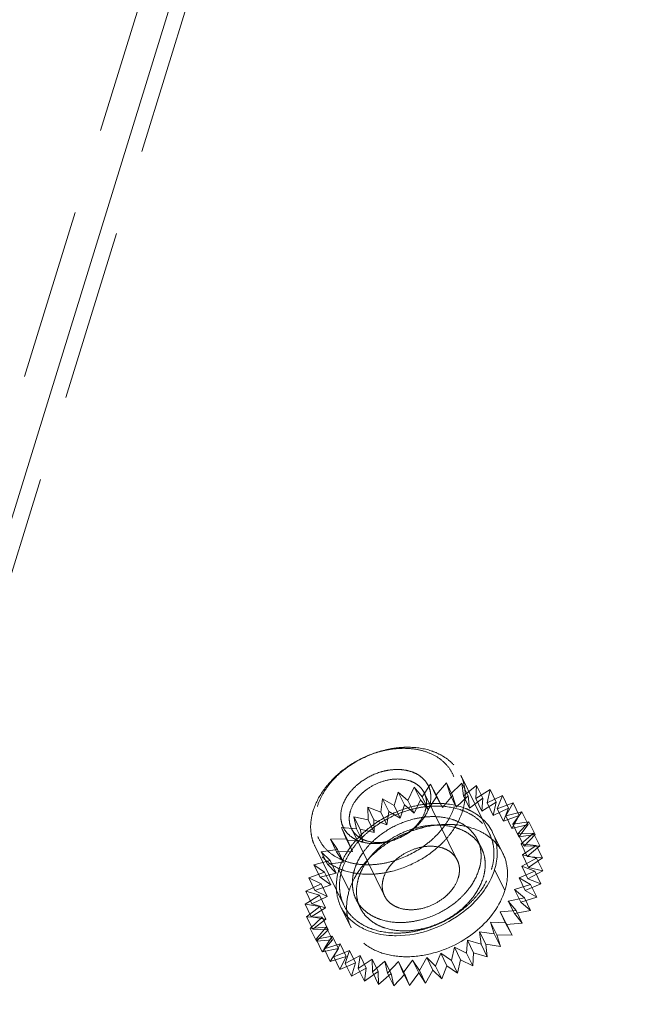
# Model space of a CAD drawing. Header units: millimetres. Extents: x 4065 to 8083, y -652 to 5416.
# Tile 132 of 256: x 5798 to 5816, y 3155 to 3184. Entities that reach past the tile are written whole.
import ezdxf

# ---------------------------------------------------------------- set-up
doc = ezdxf.new("R2010")
doc.units = ezdxf.units.MM
doc.header["$LTSCALE"] = 0.8
doc.linetypes.add('HIDDEN', pattern=[9.525, 6.35, -3.175])
doc.layers.get('0').update_dxf_attribs({"linetype": 'CONTINUOUS', "lineweight": 0})
doc.layers.add('3', color=5, linetype='HIDDEN', lineweight=0)

msp = doc.modelspace()

# ---------------------------------------------------------------- linework, layer by layer
msp.add_line((5924.335, 3578.686), (5787.084, 3134.54))
for centre, radius, start, end in [((5810.839, 3159.342), 1.326, 10.9238, 26.0758), ((5808.837, 3158.32), 1.432, 184.0022, 186.3279), ((5808.789, 3158.315), 1.384, 186.3209, 190.0317), ((5808.73, 3158.308), 1.326, 206.2238, 220.9543)]:
    msp.add_arc(centre, radius, start, end)
for points in [[(5811.767, 3160.287), (5811.873, 3160.183), (5811.964, 3160.059), (5812.029, 3159.925)], [(5812.14, 3159.593), (5812.157, 3159.506), (5812.165, 3159.416), (5812.166, 3159.327)], [(5812.166, 3159.327), (5812.166, 3159.157), (5812.138, 3158.985), (5812.088, 3158.823)], [(5807.541, 3157.722), (5807.486, 3157.832), (5807.448, 3157.952), (5807.426, 3158.074)]]:
    msp.add_open_spline(points, degree=3)
for points, knots in [([(5812.088, 3158.823), (5812.068, 3158.758), (5811.969, 3158.491), (5811.816, 3158.244), (5811.681, 3158.074)], [0, 0, 0, 0, 0.238075, 1, 1, 1, 1]), ([(5811.681, 3158.074), (5811.535, 3157.891), (5810.858, 3157.23), (5809.888, 3156.865), (5809.18, 3156.865)], [0, 0, 0, 0, 0.248305, 1, 1, 1, 1]), ([(5808.345, 3157.014), (5808.284, 3157.038), (5808.056, 3157.142), (5807.85, 3157.299), (5807.729, 3157.438)], [0, 0, 0, 0, 0.261746, 1, 1, 1, 1]), ([(5809.18, 3156.865), (5809.106, 3156.865), (5808.822, 3156.877), (5808.539, 3156.937), (5808.345, 3157.014)], [0, 0, 0, 0, 0.261968, 1, 1, 1, 1])]:
    msp.add_open_spline(points, degree=3, knots=knots)
at = {"layer": '3'}
for p, q in [((5923.414, 3578.686), (5786.162, 3134.54)), ((5924.64, 3578.065), (5787.389, 3133.918)), ((5811.94, 3159.881), (5811.086, 3161.621)), ((5809.526, 3160.867), (5809.711, 3161.257)), ((5809.711, 3161.257), (5809.945, 3160.974)), ((5809.894, 3160.884), (5809.711, 3161.257)), ((5809.945, 3160.974), (5810.19, 3161.352)), ((5810.19, 3161.352), (5810.363, 3161.033)), ((5810.373, 3160.979), (5810.19, 3161.352)), ((5810.363, 3161.033), (5810.662, 3161.393)), ((5810.845, 3161.02), (5810.662, 3161.393)), ((5810.662, 3161.393), (5810.772, 3161.045)), ((5810.772, 3161.045), (5811.12, 3161.379)), ((5811.303, 3161.006), (5811.12, 3161.379)), ((5811.12, 3161.379), (5811.164, 3161.009)), ((5811.164, 3161.009), (5811.555, 3161.311)), ((5811.555, 3161.311), (5811.532, 3160.926)), ((5811.738, 3160.938), (5811.555, 3161.311)), ((5809.115, 3160.716), (5809.237, 3161.109)), ((5809.237, 3161.109), (5809.526, 3160.867)), ((5809.42, 3160.736), (5809.237, 3161.109)), ((5809.945, 3160.974), (5810.128, 3160.601)), ((5810.984, 3159.103), (5810.008, 3161.092)), ((5810.128, 3160.601), (5810.373, 3160.979)), ((5810.363, 3161.033), (5810.546, 3160.66)), ((5810.373, 3160.979), (5810.546, 3160.66)), ((5810.546, 3160.66), (5810.845, 3161.02)), ((5810.772, 3161.045), (5810.955, 3160.672)), ((5810.845, 3161.02), (5810.955, 3160.672)), ((5810.955, 3160.672), (5811.303, 3161.006)), ((5811.164, 3161.009), (5811.347, 3160.636)), ((5811.303, 3161.006), (5811.347, 3160.636)), ((5811.347, 3160.636), (5811.738, 3160.938)), ((5811.532, 3160.926), (5811.957, 3161.189)), ((5811.532, 3160.926), (5811.715, 3160.553)), ((5811.738, 3160.938), (5811.715, 3160.553)), ((5811.957, 3161.189), (5811.868, 3160.797)), ((5811.868, 3160.797), (5812.32, 3161.017)), ((5812.14, 3160.816), (5811.957, 3161.189)), ((5812.32, 3161.017), (5812.166, 3160.624)), ((5812.503, 3160.644), (5812.32, 3161.017)), ((5808.336, 3160.67), (5808.719, 3160.523)), ((5808.519, 3160.297), (5808.336, 3160.67)), ((5808.347, 3160.292), (5808.336, 3160.67)), ((5808.719, 3160.523), (5808.775, 3160.912)), ((5808.775, 3160.912), (5809.115, 3160.716)), ((5808.958, 3160.539), (5808.775, 3160.912)), ((5809.115, 3160.716), (5809.298, 3160.343)), ((5809.298, 3160.343), (5809.42, 3160.736)), ((5809.42, 3160.736), (5809.709, 3160.494)), ((5809.526, 3160.867), (5809.709, 3160.494)), ((5809.709, 3160.494), (5809.894, 3160.884)), ((5809.894, 3160.884), (5810.128, 3160.601)), ((5811.715, 3160.553), (5812.14, 3160.816)), ((5811.868, 3160.797), (5812.051, 3160.424)), ((5812.14, 3160.816), (5812.051, 3160.424)), ((5812.051, 3160.424), (5812.503, 3160.644)), ((5812.166, 3160.624), (5812.635, 3160.797)), ((5812.503, 3160.644), (5812.349, 3160.251)), ((5812.635, 3160.797), (5812.42, 3160.412)), ((5812.818, 3160.424), (5812.635, 3160.797)), ((5807.927, 3160.387), (5808.347, 3160.292)), ((5808.11, 3160.014), (5807.927, 3160.387)), ((5808.004, 3160.028), (5807.927, 3160.387)), ((5808.719, 3160.523), (5808.902, 3160.15)), ((5808.902, 3160.15), (5808.958, 3160.539)), ((5808.958, 3160.539), (5809.298, 3160.343)), ((5812.166, 3160.624), (5812.349, 3160.251)), ((5812.349, 3160.251), (5812.818, 3160.424)), ((5812.42, 3160.412), (5812.898, 3160.533)), ((5812.42, 3160.412), (5812.603, 3160.039)), ((5812.818, 3160.424), (5812.603, 3160.039)), ((5812.898, 3160.533), (5812.625, 3160.164)), ((5813.081, 3160.161), (5812.898, 3160.533)), ((5807.557, 3160.069), (5808.004, 3160.028)), ((5807.74, 3159.696), (5807.557, 3160.069)), ((5807.699, 3159.735), (5807.557, 3160.069)), ((5808.347, 3160.292), (5808.53, 3159.919)), ((5808.519, 3160.297), (5808.902, 3160.15)), ((5808.53, 3159.919), (5808.519, 3160.297)), ((5812.603, 3160.039), (5813.081, 3160.161)), ((5812.625, 3160.164), (5813.102, 3160.232)), ((5812.625, 3160.164), (5812.808, 3159.791)), ((5813.102, 3160.232), (5812.777, 3159.885)), ((5813.081, 3160.161), (5812.808, 3159.791)), ((5813.285, 3159.859), (5813.102, 3160.232)), ((5808.83, 3158.046), (5807.854, 3160.035)), ((5808.004, 3160.028), (5808.187, 3159.655)), ((5808.11, 3160.014), (5808.53, 3159.919)), ((5808.187, 3159.655), (5808.11, 3160.014)), ((5812.029, 3159.925), (5812.334, 3159.303)), ((5812.777, 3159.885), (5813.244, 3159.898)), ((5812.777, 3159.885), (5812.96, 3159.512)), ((5812.808, 3159.791), (5813.285, 3159.859)), ((5813.244, 3159.898), (5812.874, 3159.58)), ((5813.285, 3159.859), (5812.96, 3159.512)), ((5813.427, 3159.525), (5813.244, 3159.898)), ((5807.631, 3157.766), (5806.776, 3159.506)), ((5807.232, 3159.722), (5807.699, 3159.735)), ((5807.437, 3159.42), (5807.232, 3159.722)), ((5807.415, 3159.349), (5807.232, 3159.722)), ((5807.699, 3159.735), (5807.882, 3159.362)), ((5807.74, 3159.696), (5808.187, 3159.655)), ((5807.882, 3159.362), (5807.74, 3159.696)), ((5811.703, 3159.456), (5811.581, 3159.704)), ((5812.874, 3159.58), (5813.321, 3159.539)), ((5812.874, 3159.58), (5813.057, 3159.207)), ((5813.321, 3159.539), (5812.912, 3159.256)), ((5812.96, 3159.512), (5813.427, 3159.525)), ((5813.427, 3159.525), (5813.057, 3159.207)), ((5813.504, 3159.166), (5813.321, 3159.539)), ((5806.96, 3159.352), (5807.437, 3159.42)), ((5807.222, 3159.089), (5806.96, 3159.352)), ((5807.143, 3158.979), (5806.96, 3159.352)), ((5807.415, 3159.349), (5807.882, 3159.362)), ((5807.62, 3159.047), (5807.415, 3159.349)), ((5807.437, 3159.42), (5807.62, 3159.047)), ((5812.912, 3159.256), (5813.332, 3159.161)), ((5812.912, 3159.256), (5813.095, 3158.883)), ((5813.057, 3159.207), (5813.504, 3159.166)), ((5806.745, 3158.967), (5807.222, 3159.089)), ((5807.06, 3158.747), (5806.745, 3158.967)), ((5806.928, 3158.594), (5806.745, 3158.967)), ((5807.143, 3158.979), (5807.62, 3159.047)), ((5807.405, 3158.716), (5807.143, 3158.979)), ((5807.222, 3159.089), (5807.405, 3158.716)), ((5813.332, 3159.161), (5812.892, 3158.919)), ((5812.892, 3158.919), (5813.276, 3158.771)), ((5812.892, 3158.919), (5813.075, 3158.546)), ((5813.504, 3159.166), (5813.095, 3158.883)), ((5813.095, 3158.883), (5813.515, 3158.788)), ((5813.515, 3158.788), (5813.332, 3159.161)), ((5806.591, 3158.575), (5807.06, 3158.747)), ((5806.928, 3158.594), (5807.405, 3158.716)), ((5807.243, 3158.374), (5806.928, 3158.594)), ((5807.06, 3158.747), (5807.243, 3158.374)), ((5807.787, 3158.202), (5807.482, 3158.823)), ((5812.393, 3158.202), (5812.088, 3158.823)), ((5813.276, 3158.771), (5812.814, 3158.575)), ((5813.515, 3158.788), (5813.075, 3158.546)), ((5813.459, 3158.398), (5813.276, 3158.771)), ((5806.502, 3158.182), (5806.954, 3158.402)), ((5806.954, 3158.402), (5806.591, 3158.575)), ((5806.774, 3158.202), (5806.591, 3158.575)), ((5806.774, 3158.202), (5807.243, 3158.374)), ((5806.954, 3158.402), (5807.137, 3158.029)), ((5813.154, 3158.378), (5812.68, 3158.23)), ((5812.814, 3158.575), (5813.154, 3158.378)), ((5812.814, 3158.575), (5812.997, 3158.202)), ((5813.459, 3158.398), (5812.997, 3158.202)), ((5813.075, 3158.546), (5813.459, 3158.398)), ((5813.337, 3158.005), (5813.154, 3158.378)), ((5806.48, 3157.797), (5806.905, 3158.061)), ((5806.905, 3158.061), (5806.502, 3158.182)), ((5806.685, 3157.809), (5806.502, 3158.182)), ((5806.685, 3157.809), (5807.137, 3158.029)), ((5807.137, 3158.029), (5806.774, 3158.202)), ((5806.905, 3158.061), (5807.088, 3157.688)), ((5812.68, 3158.23), (5812.969, 3157.988)), ((5812.68, 3158.23), (5812.863, 3157.858)), ((5813.337, 3158.005), (5812.863, 3157.858)), ((5812.997, 3158.202), (5813.337, 3158.005)), ((5806.914, 3157.729), (5806.48, 3157.797)), ((5806.663, 3157.424), (5806.48, 3157.797)), ((5806.524, 3157.428), (5806.914, 3157.729)), ((5807.088, 3157.688), (5806.685, 3157.809)), ((5806.914, 3157.729), (5807.097, 3157.356)), ((5807.541, 3157.722), (5807.846, 3157.1)), ((5808.112, 3157.693), (5807.99, 3157.942)), ((5812.969, 3157.988), (5812.491, 3157.893)), ((5812.491, 3157.893), (5812.725, 3157.61)), ((5812.491, 3157.893), (5812.674, 3157.52)), ((5812.863, 3157.858), (5813.152, 3157.615)), ((5813.152, 3157.615), (5812.969, 3157.988)), ((5806.982, 3157.414), (5806.524, 3157.428)), ((5806.707, 3157.055), (5806.524, 3157.428)), ((5806.663, 3157.424), (5807.088, 3157.688)), ((5807.097, 3157.356), (5806.663, 3157.424)), ((5812.725, 3157.61), (5812.252, 3157.569)), ((5812.252, 3157.569), (5812.426, 3157.251)), ((5812.252, 3157.569), (5812.435, 3157.196)), ((5813.152, 3157.615), (5812.674, 3157.52)), ((5812.674, 3157.52), (5812.908, 3157.237)), ((5812.908, 3157.237), (5812.725, 3157.61)), ((5806.633, 3157.08), (5806.982, 3157.414)), ((5806.707, 3157.055), (5807.097, 3157.356)), ((5806.982, 3157.414), (5807.165, 3157.041)), ((5812.426, 3157.251), (5811.968, 3157.264)), ((5811.968, 3157.264), (5812.151, 3156.891)), ((5811.968, 3157.264), (5812.077, 3156.917)), ((5812.609, 3156.878), (5812.426, 3157.251)), ((5812.908, 3157.237), (5812.435, 3157.196)), ((5812.435, 3157.196), (5812.609, 3156.878)), ((5807.106, 3157.121), (5806.633, 3157.08)), ((5806.816, 3156.707), (5806.633, 3157.08)), ((5807.165, 3157.041), (5806.707, 3157.055)), ((5806.807, 3156.762), (5807.106, 3157.121)), ((5807.285, 3156.857), (5806.807, 3156.762)), ((5806.816, 3156.707), (5807.165, 3157.041)), ((5807.041, 3156.479), (5807.285, 3156.857)), ((5807.106, 3157.121), (5807.289, 3156.748)), ((5807.285, 3156.857), (5807.468, 3156.484)), ((5812.077, 3156.917), (5811.643, 3156.985)), ((5811.643, 3156.985), (5811.826, 3156.612)), ((5811.643, 3156.985), (5811.687, 3156.616)), ((5812.26, 3156.544), (5812.077, 3156.917)), ((5812.609, 3156.878), (5812.151, 3156.891)), ((5812.151, 3156.891), (5812.26, 3156.544)), ((5806.99, 3156.389), (5806.807, 3156.762)), ((5807.289, 3156.748), (5806.816, 3156.707)), ((5806.99, 3156.389), (5807.289, 3156.748)), ((5807.515, 3156.626), (5807.041, 3156.479)), ((5807.33, 3156.237), (5807.515, 3156.626)), ((5807.515, 3156.626), (5807.698, 3156.253)), ((5811.285, 3156.737), (5811.262, 3156.352)), ((5811.687, 3156.616), (5811.285, 3156.737)), ((5811.285, 3156.737), (5811.468, 3156.364)), ((5811.87, 3156.243), (5811.687, 3156.616)), ((5812.26, 3156.544), (5811.826, 3156.612)), ((5811.826, 3156.612), (5811.87, 3156.243)), ((5807.468, 3156.484), (5806.99, 3156.389)), ((5807.224, 3156.106), (5807.041, 3156.479)), ((5807.224, 3156.106), (5807.468, 3156.484)), ((5807.792, 3156.433), (5807.33, 3156.237)), ((5807.67, 3156.04), (5807.792, 3156.433)), ((5808.11, 3156.282), (5807.67, 3156.04)), ((5807.792, 3156.433), (5807.975, 3156.06)), ((5808.054, 3155.893), (5808.11, 3156.282)), ((5808.11, 3156.282), (5808.293, 3155.909)), ((5810.495, 3156.352), (5810.341, 3155.96)), ((5810.81, 3156.132), (5810.495, 3156.352)), ((5810.495, 3156.352), (5810.678, 3155.979)), ((5810.899, 3156.525), (5810.81, 3156.132)), ((5811.262, 3156.352), (5810.899, 3156.525)), ((5810.899, 3156.525), (5811.082, 3156.152)), ((5811.445, 3155.979), (5811.262, 3156.352)), ((5811.468, 3156.364), (5811.445, 3155.979)), ((5811.87, 3156.243), (5811.468, 3156.364)), ((5807.698, 3156.253), (5807.224, 3156.106)), ((5807.513, 3155.864), (5807.33, 3156.237)), ((5807.513, 3155.864), (5807.698, 3156.253)), ((5807.975, 3156.06), (5807.513, 3155.864)), ((5807.853, 3155.667), (5807.67, 3156.04)), ((5807.853, 3155.667), (5807.975, 3156.06)), ((5808.462, 3156.176), (5808.054, 3155.893)), ((5808.462, 3156.176), (5808.645, 3155.803)), ((5808.473, 3155.797), (5808.462, 3156.176)), ((5808.843, 3156.116), (5808.473, 3155.797)), ((5808.843, 3156.116), (5809.026, 3155.743)), ((5808.92, 3155.756), (5808.843, 3156.116)), ((5809.245, 3156.104), (5808.92, 3155.756)), ((5809.245, 3156.104), (5809.428, 3155.731)), ((5809.387, 3155.77), (5809.245, 3156.104)), ((5809.659, 3156.14), (5809.387, 3155.77)), ((5809.864, 3155.838), (5809.659, 3156.14)), ((5809.659, 3156.14), (5809.843, 3155.767)), ((5810.079, 3156.223), (5809.864, 3155.838)), ((5810.341, 3155.96), (5810.079, 3156.223)), ((5810.079, 3156.223), (5810.262, 3155.85)), ((5810.678, 3155.979), (5810.524, 3155.587)), ((5810.993, 3155.759), (5810.678, 3155.979)), ((5810.993, 3155.759), (5810.81, 3156.132)), ((5811.082, 3156.152), (5810.993, 3155.759)), ((5811.445, 3155.979), (5811.082, 3156.152)), ((5808.293, 3155.909), (5807.853, 3155.667)), ((5808.237, 3155.52), (5808.054, 3155.893)), ((5808.237, 3155.52), (5808.293, 3155.909)), ((5808.645, 3155.803), (5808.237, 3155.52)), ((5808.656, 3155.424), (5808.473, 3155.797)), ((5808.656, 3155.424), (5808.645, 3155.803)), ((5809.026, 3155.743), (5808.656, 3155.424)), ((5809.103, 3155.383), (5808.92, 3155.756)), ((5809.103, 3155.383), (5809.026, 3155.743)), ((5809.428, 3155.731), (5809.103, 3155.383)), ((5809.57, 3155.397), (5809.387, 3155.77)), ((5809.57, 3155.397), (5809.428, 3155.731)), ((5809.843, 3155.767), (5809.57, 3155.397)), ((5810.047, 3155.465), (5809.843, 3155.767)), ((5810.047, 3155.465), (5809.864, 3155.838)), ((5810.262, 3155.85), (5810.047, 3155.465)), ((5810.524, 3155.587), (5810.262, 3155.85)), ((5810.524, 3155.587), (5810.341, 3155.96))]:
    msp.add_line(p, q, dxfattribs=at)
for centre, radius, start, end in [((5810.512, 3157.341), 3.454, 107.6808, 123.9153), ((5810.114, 3157.8), 2.845, 135.8255, 141.4603), ((5810.806, 3156.736), 3.434, 117.3951, 123.9195), ((5810.834, 3156.686), 3.492, 115.3179, 117.4157), ((5810.809, 3156.743), 3.43, 107.6663, 115.3467), ((5811.027, 3158.599), 1.493, 47.4197, 54.0786), ((5811.094, 3158.673), 1.393, 40.9797, 47.4065), ((5811.145, 3158.717), 1.326, 26.2238, 40.9543), ((5809.19, 3157.702), 1.48, 180.1568, 184.6563), ((5809.102, 3157.695), 1.392, 184.644, 190.8949), ((5809.037, 3157.683), 1.326, 190.9238, 206.0758)]:
    msp.add_arc(centre, radius, start, end, dxfattribs=at)
for points, knots in [([(5806.72, 3160.564), (5806.785, 3160.773), (5806.943, 3161.078), (5807.231, 3161.435), (5807.587, 3161.776), (5808.114, 3162.123), (5808.707, 3162.344), (5809.194, 3162.432), (5809.657, 3162.457), (5810.104, 3162.392), (5810.495, 3162.227), (5810.742, 3162.064), (5810.944, 3161.862), (5811.045, 3161.704), (5811.086, 3161.621)], [0, 0, 0, 0, 0.120788, 0.185742, 0.25306, 0.39182, 0.53099, 0.598791, 0.664373, 0.786659, 0.84339, 0.89737, 0.949254, 1, 1, 1, 1]), ([(5806.844, 3160.688), (5806.88, 3160.804), (5806.98, 3161.037), (5807.197, 3161.36), (5807.478, 3161.657), (5807.923, 3162.004), (5808.442, 3162.256), (5808.99, 3162.388), (5809.396, 3162.422), (5809.782, 3162.391), (5810.135, 3162.295), (5810.441, 3162.136), (5810.688, 3161.919), (5810.864, 3161.652), (5810.96, 3161.346), (5810.974, 3161.017), (5810.93, 3160.797), (5810.896, 3160.688)], [0, 0, 0, 0, 0.061123, 0.126105, 0.194443, 0.265215, 0.408848, 0.479458, 0.547544, 0.612218, 0.67301, 0.730008, 0.783953, 0.836212, 0.888549, 0.942703, 1, 1, 1, 1]), ([(5807.58, 3160.688), (5807.627, 3160.84), (5807.753, 3161.06), (5807.984, 3161.304), (5808.267, 3161.526), (5808.598, 3161.686), (5808.946, 3161.77), (5809.204, 3161.792), (5809.45, 3161.772), (5809.675, 3161.71), (5809.87, 3161.609), (5810.027, 3161.471), (5810.139, 3161.301), (5810.2, 3161.107), (5810.209, 3160.897), (5810.181, 3160.757), (5810.159, 3160.688)], [0, 0, 0, 0, 0.12563, 0.194006, 0.264816, 0.408527, 0.479176, 0.547299, 0.612008, 0.672834, 0.729862, 0.783836, 0.836124, 0.888491, 0.942674, 1, 1, 1, 1]), ([(5807.826, 3160.564), (5807.858, 3160.668), (5807.937, 3160.821), (5808.081, 3160.999), (5808.259, 3161.17), (5808.523, 3161.343), (5808.874, 3161.475), (5809.233, 3161.519), (5809.517, 3161.478), (5809.713, 3161.396), (5809.837, 3161.314), (5809.938, 3161.213), (5809.988, 3161.134), (5810.008, 3161.092)], [0, 0, 0, 0, 0.120819, 0.185789, 0.253126, 0.391923, 0.531129, 0.664281, 0.786601, 0.843348, 0.897342, 0.94924, 1, 1, 1, 1]), ([(5811.086, 3161.621), (5811.124, 3161.544), (5811.184, 3161.378), (5811.223, 3161.114), (5811.211, 3160.838), (5811.17, 3160.655), (5811.142, 3160.564)], [0, 0, 0, 0, 0.239088, 0.482922, 0.735582, 1, 1, 1, 1]), ([(5810.008, 3161.092), (5810.027, 3161.054), (5810.058, 3160.971), (5810.077, 3160.839), (5810.071, 3160.701), (5810.05, 3160.609), (5810.036, 3160.564)], [0, 0, 0, 0, 0.239094, 0.482925, 0.735587, 1, 1, 1, 1]), ([(5810.896, 3160.688), (5810.86, 3160.572), (5810.76, 3160.339), (5810.543, 3160.016), (5810.262, 3159.72), (5809.817, 3159.372), (5809.298, 3159.12), (5808.75, 3158.988), (5808.344, 3158.954), (5807.958, 3158.985), (5807.605, 3159.081), (5807.299, 3159.241), (5807.052, 3159.458), (5806.876, 3159.725), (5806.779, 3160.03), (5806.766, 3160.359), (5806.81, 3160.579), (5806.844, 3160.688)], [0, 0, 0, 0, 0.061123, 0.126105, 0.194443, 0.265215, 0.408848, 0.479458, 0.547544, 0.612218, 0.67301, 0.730008, 0.783953, 0.836212, 0.888549, 0.942703, 1, 1, 1, 1]), ([(5810.159, 3160.688), (5810.112, 3160.536), (5809.987, 3160.316), (5809.756, 3160.072), (5809.473, 3159.85), (5809.142, 3159.691), (5808.793, 3159.606), (5808.535, 3159.584), (5808.29, 3159.604), (5808.065, 3159.666), (5807.87, 3159.767), (5807.713, 3159.905), (5807.601, 3160.075), (5807.54, 3160.269), (5807.531, 3160.479), (5807.559, 3160.619), (5807.58, 3160.688)], [0, 0, 0, 0, 0.12563, 0.194006, 0.264816, 0.408527, 0.479176, 0.547299, 0.612008, 0.672834, 0.729862, 0.783836, 0.836124, 0.888491, 0.942674, 1, 1, 1, 1]), ([(5807.575, 3158.823), (5807.639, 3159.032), (5807.797, 3159.338), (5808.085, 3159.695), (5808.441, 3160.035), (5808.968, 3160.383), (5809.561, 3160.604), (5810.048, 3160.692), (5810.511, 3160.717), (5810.958, 3160.651), (5811.349, 3160.487), (5811.596, 3160.324), (5811.798, 3160.121), (5811.899, 3159.963), (5811.94, 3159.88)], [0, 0, 0, 0, 0.120791, 0.185745, 0.253063, 0.391823, 0.530992, 0.598793, 0.664375, 0.786661, 0.843391, 0.89737, 0.949254, 1, 1, 1, 1]), ([(5810.072, 3160.763), (5810.174, 3160.775), (5810.562, 3160.799), (5810.96, 3160.738), (5811.225, 3160.632)], [0, 0, 0, 0, 0.265336, 1, 1, 1, 1]), ([(5811.225, 3160.632), (5811.277, 3160.612), (5811.473, 3160.524), (5811.653, 3160.399), (5811.767, 3160.287)], [0, 0, 0, 0, 0.260111, 1, 1, 1, 1]), ([(5806.776, 3159.506), (5806.738, 3159.584), (5806.678, 3159.749), (5806.639, 3160.013), (5806.651, 3160.289), (5806.692, 3160.472), (5806.72, 3160.564)], [0, 0, 0, 0, 0.239087, 0.482923, 0.735578, 1, 1, 1, 1]), ([(5811.142, 3160.564), (5811.077, 3160.355), (5810.919, 3160.049), (5810.631, 3159.692), (5810.275, 3159.352), (5809.748, 3159.004), (5809.155, 3158.783), (5808.668, 3158.695), (5808.205, 3158.67), (5807.758, 3158.736), (5807.367, 3158.9), (5807.12, 3159.063), (5806.918, 3159.266), (5806.817, 3159.424), (5806.776, 3159.506)], [0, 0, 0, 0, 0.120788, 0.185742, 0.25306, 0.39182, 0.53099, 0.598791, 0.664373, 0.786659, 0.84339, 0.89737, 0.949254, 1, 1, 1, 1]), ([(5807.854, 3160.035), (5807.835, 3160.074), (5807.804, 3160.156), (5807.785, 3160.289), (5807.791, 3160.427), (5807.812, 3160.518), (5807.826, 3160.564)], [0, 0, 0, 0, 0.239094, 0.482925, 0.7356, 1, 1, 1, 1]), ([(5810.036, 3160.564), (5810.004, 3160.459), (5809.925, 3160.307), (5809.781, 3160.128), (5809.603, 3159.958), (5809.339, 3159.784), (5808.987, 3159.653), (5808.629, 3159.608), (5808.345, 3159.65), (5808.149, 3159.732), (5808.025, 3159.813), (5807.924, 3159.915), (5807.874, 3159.994), (5807.854, 3160.035)], [0, 0, 0, 0, 0.120819, 0.185789, 0.253126, 0.391923, 0.531129, 0.664281, 0.786601, 0.843348, 0.897342, 0.94924, 1, 1, 1, 1]), ([(5807.943, 3158.823), (5807.997, 3158.997), (5808.128, 3159.252), (5808.369, 3159.549), (5808.665, 3159.833), (5809.105, 3160.123), (5809.598, 3160.307), (5810.004, 3160.381), (5810.39, 3160.401), (5810.762, 3160.347), (5811.088, 3160.21), (5811.294, 3160.073), (5811.463, 3159.905), (5811.547, 3159.773), (5811.581, 3159.704)], [0, 0, 0, 0, 0.120791, 0.185745, 0.253063, 0.391824, 0.530993, 0.598794, 0.664376, 0.786661, 0.843392, 0.89737, 0.949254, 1, 1, 1, 1]), ([(5808.065, 3158.575), (5808.119, 3158.749), (5808.25, 3159.003), (5808.491, 3159.301), (5808.787, 3159.585), (5809.227, 3159.874), (5809.72, 3160.059), (5810.126, 3160.132), (5810.512, 3160.152), (5810.884, 3160.098), (5811.21, 3159.961), (5811.416, 3159.825), (5811.585, 3159.656), (5811.669, 3159.524), (5811.703, 3159.456)], [0, 0, 0, 0, 0.120791, 0.185745, 0.253063, 0.391824, 0.530993, 0.598794, 0.664376, 0.786661, 0.843392, 0.89737, 0.949254, 1, 1, 1, 1]), ([(5809.768, 3160.011), (5809.845, 3160.035), (5810.147, 3160.119), (5810.462, 3160.16), (5810.695, 3160.16)], [0, 0, 0, 0, 0.256676, 1, 1, 1, 1]), ([(5810.695, 3160.16), (5810.77, 3160.16), (5811.053, 3160.148), (5811.336, 3160.088), (5811.53, 3160.011)], [0, 0, 0, 0, 0.261968, 1, 1, 1, 1]), ([(5811.94, 3159.88), (5811.978, 3159.803), (5812.038, 3159.638), (5812.078, 3159.374), (5812.065, 3159.098), (5812.024, 3158.914), (5811.996, 3158.823)], [0, 0, 0, 0, 0.239084, 0.482918, 0.735571, 1, 1, 1, 1]), ([(5807.482, 3158.823), (5807.502, 3158.888), (5807.602, 3159.156), (5807.754, 3159.403), (5807.889, 3159.573)], [0, 0, 0, 0, 0.238075, 1, 1, 1, 1]), ([(5808.194, 3158.951), (5808.242, 3159.011), (5808.448, 3159.249), (5808.692, 3159.453), (5808.89, 3159.586)], [0, 0, 0, 0, 0.243529, 1, 1, 1, 1]), ([(5810.984, 3159.103), (5810.964, 3159.144), (5810.914, 3159.224), (5810.813, 3159.325), (5810.689, 3159.406), (5810.493, 3159.489), (5810.209, 3159.53), (5809.851, 3159.486), (5809.499, 3159.354), (5809.235, 3159.181), (5809.057, 3159.01), (5808.913, 3158.832), (5808.834, 3158.679), (5808.802, 3158.575)], [0, 0, 0, 0, 0.050759, 0.102657, 0.15665, 0.213396, 0.335714, 0.468865, 0.608071, 0.746869, 0.814205, 0.879175, 1, 1, 1, 1]), ([(5811.581, 3159.704), (5811.612, 3159.64), (5811.663, 3159.502), (5811.695, 3159.282), (5811.685, 3159.052), (5811.651, 3158.899), (5811.627, 3158.823)], [0, 0, 0, 0, 0.239084, 0.482917, 0.735573, 1, 1, 1, 1]), ([(5811.703, 3159.456), (5811.734, 3159.391), (5811.785, 3159.253), (5811.817, 3159.033), (5811.807, 3158.803), (5811.773, 3158.651), (5811.749, 3158.575)], [0, 0, 0, 0, 0.239084, 0.482917, 0.735573, 1, 1, 1, 1]), ([(5812.334, 3159.303), (5812.414, 3159.141), (5812.507, 3158.766), (5812.45, 3158.387), (5812.393, 3158.202)], [0, 0, 0, 0, 0.483006, 1, 1, 1, 1]), ([(5811.012, 3158.575), (5811.026, 3158.62), (5811.047, 3158.712), (5811.053, 3158.85), (5811.034, 3158.982), (5811.003, 3159.064), (5810.984, 3159.103)], [0, 0, 0, 0, 0.264406, 0.517093, 0.760912, 1, 1, 1, 1]), ([(5807.408, 3158.22), (5807.405, 3158.27), (5807.401, 3158.473), (5807.437, 3158.676), (5807.482, 3158.823)], [0, 0, 0, 0, 0.242712, 1, 1, 1, 1]), ([(5807.575, 3158.823), (5807.546, 3158.732), (5807.505, 3158.549), (5807.493, 3158.273), (5807.532, 3158.008), (5807.592, 3157.843), (5807.631, 3157.766)], [0, 0, 0, 0, 0.264429, 0.517082, 0.760916, 1, 1, 1, 1]), ([(5807.631, 3157.766), (5807.671, 3157.683), (5807.772, 3157.525), (5807.974, 3157.323), (5808.221, 3157.16), (5808.612, 3156.995), (5809.059, 3156.93), (5809.522, 3156.954), (5810.009, 3157.042), (5810.602, 3157.264), (5811.129, 3157.611), (5811.485, 3157.952), (5811.773, 3158.309), (5811.931, 3158.614), (5811.996, 3158.823)], [0, 0, 0, 0, 0.050746, 0.10263, 0.156609, 0.213339, 0.335625, 0.401207, 0.469008, 0.608177, 0.746937, 0.814255, 0.879209, 1, 1, 1, 1]), ([(5807.943, 3158.823), (5807.919, 3158.747), (5807.885, 3158.595), (5807.875, 3158.365), (5807.907, 3158.144), (5807.958, 3158.007), (5807.99, 3157.942)], [0, 0, 0, 0, 0.264427, 0.517083, 0.760916, 1, 1, 1, 1]), ([(5807.99, 3157.942), (5808.023, 3157.873), (5808.107, 3157.741), (5808.276, 3157.573), (5808.482, 3157.437), (5808.808, 3157.3), (5809.18, 3157.245), (5809.566, 3157.266), (5809.972, 3157.339), (5810.466, 3157.524), (5810.905, 3157.813), (5811.202, 3158.097), (5811.442, 3158.395), (5811.573, 3158.649), (5811.627, 3158.823)], [0, 0, 0, 0, 0.050746, 0.10263, 0.156608, 0.213339, 0.335624, 0.401206, 0.469007, 0.608176, 0.746937, 0.814255, 0.879209, 1, 1, 1, 1]), ([(5808.065, 3158.575), (5808.041, 3158.499), (5808.007, 3158.346), (5807.997, 3158.116), (5808.029, 3157.896), (5808.08, 3157.758), (5808.112, 3157.694)], [0, 0, 0, 0, 0.264427, 0.517083, 0.760916, 1, 1, 1, 1]), ([(5808.112, 3157.694), (5808.145, 3157.625), (5808.229, 3157.493), (5808.398, 3157.324), (5808.604, 3157.188), (5808.93, 3157.051), (5809.302, 3156.997), (5809.688, 3157.017), (5810.094, 3157.091), (5810.588, 3157.275), (5811.027, 3157.564), (5811.324, 3157.848), (5811.564, 3158.146), (5811.695, 3158.4), (5811.749, 3158.575)], [0, 0, 0, 0, 0.050746, 0.10263, 0.156608, 0.213339, 0.335624, 0.401206, 0.469007, 0.608176, 0.746937, 0.814255, 0.879209, 1, 1, 1, 1]), ([(5808.802, 3158.575), (5808.788, 3158.529), (5808.767, 3158.437), (5808.761, 3158.299), (5808.781, 3158.167), (5808.811, 3158.085), (5808.83, 3158.046)], [0, 0, 0, 0, 0.264406, 0.517093, 0.760912, 1, 1, 1, 1]), ([(5808.83, 3158.046), (5808.85, 3158.005), (5808.901, 3157.925), (5809.001, 3157.824), (5809.125, 3157.743), (5809.321, 3157.66), (5809.605, 3157.619), (5809.964, 3157.663), (5810.315, 3157.795), (5810.579, 3157.969), (5810.757, 3158.139), (5810.901, 3158.317), (5810.98, 3158.47), (5811.012, 3158.575)], [0, 0, 0, 0, 0.050759, 0.102657, 0.15665, 0.213396, 0.335714, 0.468865, 0.608071, 0.746869, 0.814205, 0.879175, 1, 1, 1, 1]), ([(5812.393, 3158.202), (5812.253, 3157.75), (5811.615, 3156.911), (5810.466, 3156.336), (5809.461, 3156.211), (5808.768, 3156.312), (5808.194, 3156.606), (5807.931, 3156.927), (5807.846, 3157.1)], [0, 0, 0, 0, 0.251847, 0.529552, 0.663468, 0.78649, 0.897386, 1, 1, 1, 1])]:
    msp.add_open_spline(points, degree=3, knots=knots, dxfattribs=at)
for points in [[(5809.463, 3160.632), (5809.661, 3160.695), (5809.865, 3160.74), (5810.072, 3160.763)], [(5808.074, 3159.783), (5808.228, 3159.942), (5808.401, 3160.084), (5808.585, 3160.208)], [(5811.53, 3160.011), (5811.662, 3159.959), (5811.789, 3159.891), (5811.903, 3159.808)], [(5807.938, 3158.561), (5808.011, 3158.698), (5808.097, 3158.829), (5808.194, 3158.951)], [(5807.787, 3158.202), (5807.826, 3158.326), (5807.877, 3158.446), (5807.938, 3158.561)], [(5807.71, 3157.698), (5807.709, 3157.868), (5807.737, 3158.039), (5807.787, 3158.202)]]:
    msp.add_open_spline(points, degree=3, dxfattribs=at)

doc.saveas('drawing.dxf')
